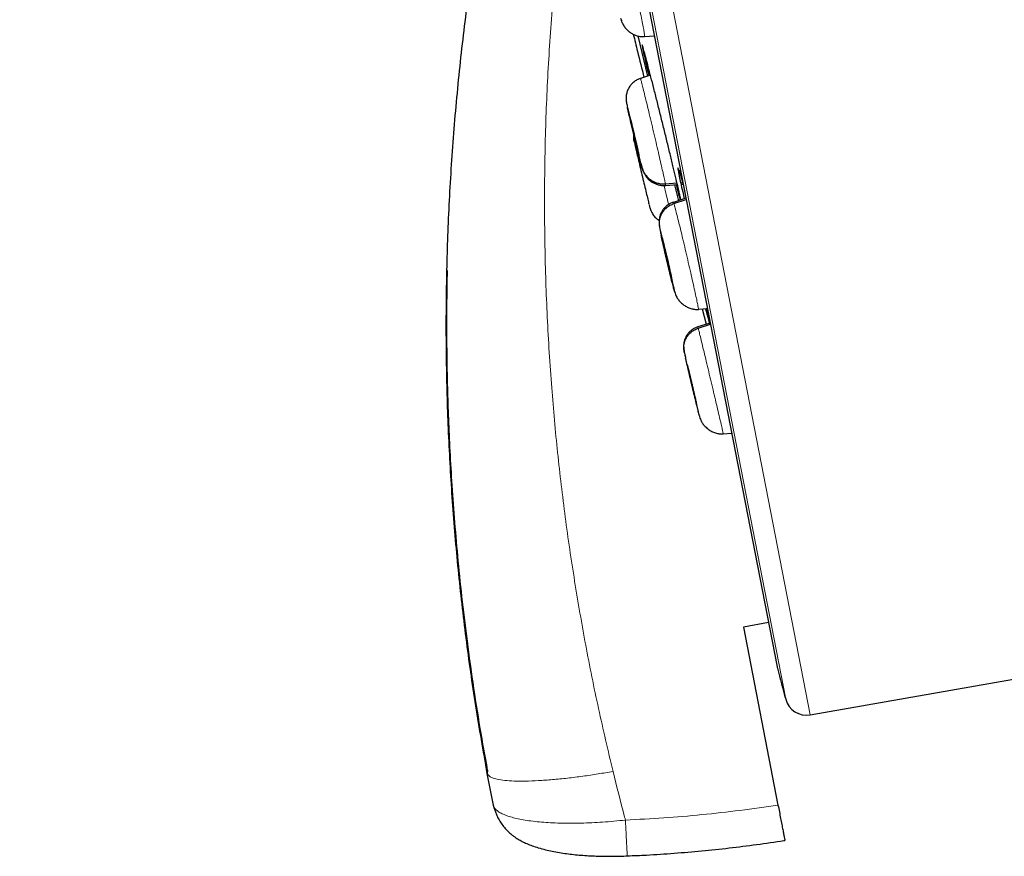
# Model space of a CAD drawing. Header units: millimetres. Extents: x 8 to 2236, y 12 to 2208.
# Tile 21 of 165: x 468 to 490, y 1828 to 1847. Entities that reach past the tile are written whole.
import ezdxf

# ---------------------------------------------------------------- set-up
doc = ezdxf.new("R2010")
doc.units = ezdxf.units.MM

msp = doc.modelspace()

# ---------------------------------------------------------------- linework, layer by layer
at = {"color": 252, "linetype": 'Continuous', "lineweight": 0}
for p, q in [((467.908, 1923.613), (485.84, 1831.358)), ((485.271, 1831.721), (467.516, 1923.063)), ((467.605, 1922.326), (485.078, 1832.438)), ((481.601, 1845.454), (481.587, 1845.517)), ((482.84, 1843.295), (482.836, 1843.314))]:
    msp.add_line(p, q, dxfattribs=at)
at = {"color": 7, "linetype": 'Continuous', "lineweight": 30}
for p, q in [((467.611, 1922.291), (485.07, 1832.472)), ((481.444, 1847.508), (481.462, 1847.456)), ((481.84, 1847.1), (482.069, 1846.164)), ((482, 1847.095), (481.999, 1847.087)), ((482.001, 1847.089), (482.226, 1847.104)), ((481.904, 1846.112), (481.905, 1846.109)), ((482.137, 1846.186), (481.906, 1846.111)), ((481.659, 1845.217), (481.657, 1845.23)), ((482.482, 1843.67), (482.751, 1843.69)), ((482.487, 1843.634), (482.76, 1843.653)), ((482.691, 1843.648), (482.784, 1843.277)), ((482.836, 1843.696), (482.887, 1843.7)), ((482.844, 1843.659), (482.895, 1843.663)), ((482.959, 1843.334), (482.668, 1843.239)), ((482.679, 1843.211), (482.965, 1843.303)), ((482.626, 1841.474), (482.622, 1841.485)), ((482.692, 1841.183), (482.701, 1841.157)), ((483.248, 1840.77), (483.248, 1840.763)), ((483.249, 1840.764), (483.455, 1840.778)), ((483.338, 1840.77), (483.429, 1840.414)), ((483.415, 1840.775), (483.501, 1840.438)), ((483.518, 1840.443), (483.236, 1840.351)), ((483.244, 1840.322), (483.526, 1840.413)), ((483.237, 1840.345), (483.236, 1840.352)), ((483.199, 1838.587), (483.196, 1838.598)), ((483.824, 1837.877), (484.017, 1837.891)), ((483.822, 1837.883), (483.823, 1837.876)), ((484.871, 1833.497), (484.291, 1833.389)), ((484.291, 1833.389), (485.092, 1829.268)), ((485.84, 1831.358), (491.136, 1832.292)), ((478.357, 1830.078), (478.355, 1830.001)), ((478.497, 1829.262), (478.355, 1830.001)), ((478.452, 1829.497), (478.355, 1830.001)), ((478.499, 1829.254), (478.497, 1829.262)), ((478.519, 1829.176), (478.499, 1829.254))]:
    msp.add_line(p, q, dxfattribs=at)
for centre, radius, start, end in [((485.561, 1832.568), 0.5, 191, 195.0295), ((1114.345, 2001.397), 651.556, 195.029522, 195.094856), ((485.754, 1831.851), 0.5, 195.0949, 280)]:
    msp.add_arc(centre, radius, start, end, dxfattribs=at)
at = {"color": 252, "linetype": 'Continuous', "lineweight": 0}
for points, knots in [([(478.099, 1925.779), (478.104, 1925.757), (478.112, 1925.712), (478.182, 1925.351), (478.294, 1924.777), (478.451, 1923.971), (478.65, 1922.943), (478.893, 1921.697), (479.176, 1920.24), (479.499, 1918.578), (479.86, 1916.72), (480.257, 1914.676), (480.689, 1912.455), (481.153, 1910.069), (481.647, 1907.529), (482.168, 1904.849), (482.713, 1902.042), (483.281, 1899.121), (483.868, 1896.102), (484.471, 1893), (485.087, 1889.83), (485.713, 1886.608), (486.347, 1883.35), (486.984, 1880.073), (487.621, 1876.793), (488.256, 1873.526), (488.885, 1870.289), (489.506, 1867.098), (490.114, 1863.969), (490.707, 1860.918), (491.282, 1857.96), (491.836, 1855.109), (492.366, 1852.381), (492.87, 1849.789), (493.345, 1847.345), (493.789, 1845.062), (494.199, 1842.952), (494.574, 1841.025), (494.911, 1839.29), (495.208, 1837.76), (495.468, 1836.424), (495.606, 1835.716), (495.674, 1835.362)], [0, 0, 0, 0, 0.025, 0.05, 0.075, 0.1, 0.125, 0.15, 0.175, 0.2, 0.225, 0.25, 0.275, 0.3, 0.325, 0.35, 0.375, 0.4, 0.425, 0.45, 0.475, 0.5, 0.525, 0.55, 0.575, 0.6, 0.625, 0.65, 0.675, 0.7, 0.725, 0.75, 0.775, 0.8, 0.825, 0.85, 0.875, 0.9, 0.925, 0.95, 0.975, 1, 1, 1, 1]), ([(497.131, 1836.252), (497.093, 1836.449), (497.016, 1836.842), (496.885, 1837.515), (496.743, 1838.246), (496.588, 1839.042), (496.423, 1839.894), (496.247, 1840.8), (496.061, 1841.758), (495.864, 1842.771), (495.655, 1843.844), (495.435, 1844.979), (495.203, 1846.174), (494.961, 1847.42), (494.709, 1848.715), (494.45, 1850.05), (494.183, 1851.421), (493.91, 1852.826), (493.629, 1854.27), (493.34, 1855.76), (493.041, 1857.296), (492.734, 1858.875), (492.421, 1860.485), (492.102, 1862.126), (491.78, 1863.785), (491.454, 1865.458), (491.127, 1867.142), (490.796, 1868.846), (490.459, 1870.577), (490.118, 1872.333), (489.772, 1874.111), (489.425, 1875.898), (489.077, 1877.689), (488.73, 1879.472), (488.386, 1881.244), (488.044, 1883.001), (487.704, 1884.751), (487.364, 1886.502), (487.024, 1888.25), (486.685, 1889.994), (486.35, 1891.719), (486.018, 1893.424), (485.693, 1895.097), (485.375, 1896.735), (485.063, 1898.337), (484.757, 1899.912), (484.455, 1901.465), (484.158, 1902.993), (483.866, 1904.495), (483.582, 1905.958), (483.306, 1907.379), (483.04, 1908.747), (482.784, 1910.063), (482.539, 1911.323), (482.303, 1912.536), (482.076, 1913.706), (481.857, 1914.831), (481.648, 1915.907), (481.45, 1916.927), (481.263, 1917.888), (481.089, 1918.783), (480.928, 1919.612), (480.78, 1920.375), (480.643, 1921.075), (480.519, 1921.716), (480.407, 1922.294), (480.307, 1922.808), (480.22, 1923.254), (480.146, 1923.632), (480.087, 1923.94), (480.04, 1924.178), (480.007, 1924.347), (479.987, 1924.454), (479.984, 1924.467), (479.983, 1924.473)], [0, 0, 0, 0, 0.013945, 0.02789, 0.041835, 0.055781, 0.069728, 0.083426, 0.097126, 0.110826, 0.124528, 0.138481, 0.152437, 0.166395, 0.180356, 0.194319, 0.208035, 0.221754, 0.235476, 0.249202, 0.263181, 0.277165, 0.291153, 0.305146, 0.319147, 0.332905, 0.346672, 0.360448, 0.374234, 0.388281, 0.402337, 0.416398, 0.430461, 0.444524, 0.458331, 0.472132, 0.485923, 0.499702, 0.513718, 0.527724, 0.541722, 0.555714, 0.569704, 0.583443, 0.597184, 0.610928, 0.624677, 0.638684, 0.652696, 0.666713, 0.680732, 0.694752, 0.708523, 0.722296, 0.73607, 0.749845, 0.763872, 0.777899, 0.791927, 0.805955, 0.819984, 0.833763, 0.847543, 0.861323, 0.875104, 0.88909, 0.903078, 0.917066, 0.931055, 0.945045, 0.958784, 0.972523, 0.986262, 1, 1, 1, 1]), ([(480.15, 1850.485), (480.083, 1849.935), (479.949, 1848.835), (479.811, 1847.181), (479.718, 1845.528), (479.676, 1843.877), (479.682, 1842.228), (479.736, 1840.582), (479.836, 1838.985), (479.977, 1837.438), (480.154, 1835.943), (480.372, 1834.455), (480.629, 1832.976), (480.924, 1831.505), (481.153, 1830.533), (481.268, 1830.048)], [0, 0, 0, 0, 0.080764, 0.161424, 0.241856, 0.322077, 0.402157, 0.482161, 0.562137, 0.635392, 0.708543, 0.781568, 0.854507, 0.92733, 1, 1, 1, 1]), ([(481.451, 1849.54), (481.458, 1849.518), (481.473, 1849.474), (481.507, 1849.349), (481.548, 1849.189), (481.596, 1848.996), (481.649, 1848.777), (481.704, 1848.541), (481.759, 1848.297), (481.813, 1848.054), (481.864, 1847.821), (481.909, 1847.607), (481.946, 1847.422), (481.975, 1847.27), (481.994, 1847.163), (482.002, 1847.102), (482, 1847.096), (482, 1847.095)], [0, 0, 0, 0, 0.069115, 0.138138, 0.20719, 0.276218, 0.345237, 0.414198, 0.483125, 0.552142, 0.621157, 0.690078, 0.759037, 0.828057, 0.897084, 0.966138, 1, 1, 1, 1]), ([(481.952, 1846.872), (481.95, 1846.878), (481.942, 1846.904), (481.94, 1846.901), (481.946, 1846.866), (481.949, 1846.85)], [0, 0, 0, 0, 0.144523, 0.614943, 1, 1, 1, 1]), ([(481.905, 1846.109), (481.906, 1846.108), (481.908, 1846.106), (481.924, 1846.047), (481.951, 1845.944), (481.987, 1845.798), (482.031, 1845.617), (482.082, 1845.406), (482.137, 1845.176), (482.194, 1844.934), (482.251, 1844.69), (482.307, 1844.453), (482.358, 1844.232), (482.402, 1844.035), (482.439, 1843.871), (482.468, 1843.741), (482.477, 1843.694), (482.482, 1843.67)], [0, 0, 0, 0, 0.052807, 0.120505, 0.18818, 0.255845, 0.323453, 0.391026, 0.458688, 0.52635, 0.593923, 0.661531, 0.729197, 0.796871, 0.864569, 0.932238, 1, 1, 1, 1]), ([(481.587, 1845.517), (481.585, 1845.528), (481.581, 1845.551), (481.591, 1845.519), (481.611, 1845.441), (481.642, 1845.317), (481.68, 1845.158), (481.724, 1844.973), (481.771, 1844.776), (481.817, 1844.58), (481.859, 1844.397), (481.894, 1844.242), (481.921, 1844.121), (481.93, 1844.079), (481.934, 1844.059)], [0, 0, 0, 0, 0.083336, 0.16667, 0.250005, 0.333339, 0.416673, 0.500003, 0.583336, 0.666668, 0.750003, 0.833337, 0.916667, 1, 1, 1, 1]), ([(482.809, 1843.958), (482.807, 1843.965), (482.793, 1844.007), (482.78, 1844.038), (482.771, 1844.041), (482.775, 1844), (482.784, 1843.951), (482.787, 1843.934)], [0, 0, 0, 0, 0.0521645, 0.3223553, 0.5920796, 0.8618025, 1, 1, 1, 1]), ([(482.456, 1843.615), (482.472, 1843.547), (482.507, 1843.403), (482.54, 1843.26), (482.556, 1843.196), (482.557, 1843.189)], [0, 0, 0, 0, 0.443877, 0.946738, 1, 1, 1, 1]), ([(482.482, 1843.67), (482.486, 1843.651), (482.491, 1843.628), (482.488, 1843.635), (482.488, 1843.636)], [0, 0, 0, 0, 0.811566, 1, 1, 1, 1]), ([(482.668, 1843.239), (482.668, 1843.24), (482.668, 1843.248), (482.674, 1843.228), (482.679, 1843.211)], [0, 0, 0, 0, 0.130404, 1, 1, 1, 1]), ([(482.679, 1843.211), (482.686, 1843.189), (482.699, 1843.144), (482.732, 1843.019), (482.772, 1842.859), (482.82, 1842.666), (482.873, 1842.447), (482.929, 1842.212), (482.986, 1841.968), (483.042, 1841.725), (483.095, 1841.493), (483.143, 1841.28), (483.184, 1841.095), (483.216, 1840.944), (483.237, 1840.837), (483.248, 1840.777), (483.248, 1840.771), (483.248, 1840.77)], [0, 0, 0, 0, 0.06913, 0.138164, 0.207229, 0.276269, 0.345301, 0.414275, 0.483215, 0.552245, 0.621272, 0.690206, 0.759179, 0.828211, 0.897251, 0.966318, 1, 1, 1, 1]), ([(482.385, 1842.471), (482.379, 1842.5), (482.363, 1842.573), (482.349, 1842.642), (482.344, 1842.679), (482.35, 1842.66), (482.354, 1842.65)], [0, 0, 0, 0, 0.179311, 0.452871, 0.726431, 1, 1, 1, 1]), ([(482.354, 1842.65), (482.359, 1842.63), (482.37, 1842.591), (482.401, 1842.474), (482.438, 1842.322), (482.482, 1842.141), (482.528, 1841.946), (482.574, 1841.748), (482.616, 1841.562), (482.652, 1841.4), (482.68, 1841.273), (482.696, 1841.19), (482.702, 1841.154), (482.695, 1841.173), (482.692, 1841.183)], [0, 0, 0, 0, 0.083333, 0.166663, 0.249999, 0.333335, 0.416669, 0.499998, 0.58333, 0.666662, 0.749996, 0.83333, 0.916664, 1, 1, 1, 1]), ([(483.236, 1840.352), (483.236, 1840.352), (483.234, 1840.36), (483.239, 1840.34), (483.244, 1840.322)], [0, 0, 0, 0, 0.124698, 1, 1, 1, 1]), ([(483.244, 1840.322), (483.249, 1840.3), (483.261, 1840.255), (483.291, 1840.13), (483.33, 1839.969), (483.377, 1839.776), (483.429, 1839.557), (483.485, 1839.321), (483.543, 1839.077), (483.601, 1838.835), (483.655, 1838.604), (483.705, 1838.391), (483.748, 1838.206), (483.783, 1838.056), (483.808, 1837.95), (483.821, 1837.89), (483.822, 1837.885), (483.822, 1837.883)], [0, 0, 0, 0, 0.069144, 0.138192, 0.207271, 0.276325, 0.345371, 0.414359, 0.483311, 0.552354, 0.621395, 0.690345, 0.759331, 0.828377, 0.897432, 0.966511, 1, 1, 1, 1]), ([(482.951, 1839.625), (482.948, 1839.64), (482.935, 1839.697), (482.922, 1839.754), (482.913, 1839.792), (482.918, 1839.772), (482.921, 1839.762)], [0, 0, 0, 0, 0.098872, 0.3992466, 0.6996186, 1, 1, 1, 1]), ([(482.921, 1839.762), (482.926, 1839.742), (482.936, 1839.703), (482.964, 1839.585), (483.001, 1839.433), (483.044, 1839.252), (483.091, 1839.057), (483.138, 1838.859), (483.181, 1838.673), (483.219, 1838.512), (483.249, 1838.385), (483.268, 1838.303), (483.275, 1838.267), (483.27, 1838.287), (483.268, 1838.297)], [0, 0, 0, 0, 0.083335, 0.166669, 0.250003, 0.333337, 0.416668, 0.499999, 0.583332, 0.66666, 0.749995, 0.83333, 0.916665, 1, 1, 1, 1]), ([(481.268, 1830.047), (481.153, 1830.027), (480.917, 1829.986), (480.563, 1829.934), (480.208, 1829.889), (479.861, 1829.854), (479.534, 1829.831), (479.234, 1829.82), (478.972, 1829.822), (478.752, 1829.836), (478.58, 1829.863), (478.457, 1829.9), (478.379, 1829.946), (478.363, 1829.983), (478.355, 1830.001)], [0, 0, 0, 0, 0.077108, 0.157408, 0.240457, 0.325694, 0.412456, 0.5, 0.587545, 0.674306, 0.759544, 0.842593, 0.922892, 1, 1, 1, 1]), ([(481.268, 1830.047), (481.356, 1829.694), (481.45, 1829.318), (481.55, 1828.943), (481.556, 1828.92)], [0, 0, 0, 0, 0.937379, 1, 1, 1, 1]), ([(478.497, 1829.262), (478.497, 1829.262), (478.501, 1829.245), (478.513, 1829.211), (478.552, 1829.161), (478.611, 1829.113), (478.694, 1829.066), (478.798, 1829.022), (478.923, 1828.982), (479.067, 1828.947), (479.23, 1828.917), (479.412, 1828.891), (479.609, 1828.871), (479.82, 1828.856), (480.042, 1828.847), (480.279, 1828.844), (480.523, 1828.847), (480.774, 1828.856), (481.029, 1828.871), (481.29, 1828.892), (481.467, 1828.91), (481.556, 1828.92), (481.556, 1828.92)], [0, 0, 0, 0, 0.000013, 0.050112, 0.100521, 0.155184, 0.210247, 0.265928, 0.322454, 0.377839, 0.433631, 0.490703, 0.548214, 0.603726, 0.659637, 0.716809, 0.774415, 0.829786, 0.885549, 0.942553, 0.999987, 1, 1, 1, 1]), ([(481.556, 1828.92), (481.852, 1828.934), (482.443, 1828.964), (483.328, 1829.041), (484.212, 1829.138), (484.799, 1829.225), (485.092, 1829.268)], [0, 0, 0, 0, 0.249503, 0.499204, 0.749502, 1, 1, 1, 1]), ([(481.602, 1828.089), (481.602, 1828.088), (481.601, 1828.082), (481.599, 1828.106), (481.595, 1828.164), (481.589, 1828.262), (481.582, 1828.391), (481.574, 1828.548), (481.565, 1828.726), (481.559, 1828.855), (481.556, 1828.92)], [0, 0, 0, 0, 0.010657, 0.151992, 0.293326, 0.434661, 0.575996, 0.717331, 0.858665, 1, 1, 1, 1])]:
    msp.add_open_spline(points, degree=3, knots=knots, dxfattribs=at)
at = {"color": 7, "linetype": 'Continuous', "lineweight": 30}
for points, knots in [([(478.355, 1830.001), (478.263, 1830.523), (478.079, 1831.566), (477.858, 1833.141), (477.677, 1834.721), (477.542, 1836.306), (477.451, 1837.894), (477.404, 1839.484), (477.401, 1841.073), (477.443, 1842.687), (477.533, 1844.323), (477.672, 1845.982), (477.859, 1847.638), (478.095, 1849.289), (478.376, 1850.934), (478.604, 1852.024), (478.717, 1852.568)], [0, 0, 0, 0, 0.070052, 0.14014, 0.21023, 0.280296, 0.350378, 0.420447, 0.490457, 0.560379, 0.633582, 0.706793, 0.780072, 0.85344, 0.92679, 1, 1, 1, 1]), ([(481.457, 1847.462), (481.463, 1847.446), (481.474, 1847.415), (481.493, 1847.376), (481.517, 1847.335), (481.552, 1847.285), (481.602, 1847.231), (481.67, 1847.176), (481.746, 1847.132), (481.827, 1847.101), (481.913, 1847.083), (481.971, 1847.084), (482, 1847.084)], [0, 0, 0, 0, 0.095248, 0.18099, 0.249368, 0.309181, 0.425654, 0.54137, 0.656618, 0.771371, 0.885645, 1, 1, 1, 1]), ([(481.739, 1847.139), (481.771, 1847.006), (481.852, 1846.672), (481.935, 1846.338), (481.986, 1846.137)], [0, 0, 0, 0, 0.396873, 1, 1, 1, 1]), ([(481.949, 1846.85), (481.949, 1846.847), (481.951, 1846.835), (481.961, 1846.785), (481.98, 1846.696), (482.013, 1846.553), (482.054, 1846.373), (482.087, 1846.233), (482.101, 1846.175)], [0, 0, 0, 0, 0.043838, 0.194326, 0.344813, 0.586371, 0.82793, 1, 1, 1, 1]), ([(482.798, 1843.487), (482.788, 1843.531), (482.765, 1843.633), (482.718, 1843.834), (482.658, 1844.086), (482.591, 1844.366), (482.518, 1844.665), (482.442, 1844.975), (482.364, 1845.288), (482.288, 1845.593), (482.214, 1845.884), (482.146, 1846.151), (482.085, 1846.386), (482.033, 1846.584), (481.992, 1846.736), (481.964, 1846.836), (481.955, 1846.862), (481.952, 1846.872)], [0, 0, 0, 0, 0.051178, 0.120315, 0.189452, 0.258658, 0.327865, 0.397162, 0.466459, 0.53583, 0.605201, 0.674595, 0.743989, 0.813347, 0.882704, 0.95198, 1, 1, 1, 1]), ([(481.955, 1846.862), (481.955, 1846.862), (481.955, 1846.863), (481.955, 1846.86), (481.956, 1846.859)], [0, 0, 0, 0, 0.44224, 1, 1, 1, 1]), ([(481.904, 1846.114), (481.876, 1846.103), (481.82, 1846.082), (481.746, 1846.031), (481.682, 1845.969), (481.632, 1845.896), (481.595, 1845.814), (481.579, 1845.748), (481.573, 1845.704), (481.571, 1845.671), (481.571, 1845.632), (481.574, 1845.587), (481.581, 1845.552), (481.584, 1845.533)], [0, 0, 0, 0, 0.112654, 0.224684, 0.336201, 0.44733, 0.558805, 0.671449, 0.700363, 0.731245, 0.806588, 0.899503, 1, 1, 1, 1]), ([(481.583, 1845.535), (481.586, 1845.523), (481.589, 1845.506), (481.596, 1845.475), (481.598, 1845.467)], [0, 0, 0, 0, 0.726511, 1, 1, 1, 1]), ([(481.934, 1844.059), (481.936, 1844.047), (481.94, 1844.025), (481.931, 1844.057), (481.911, 1844.135), (481.88, 1844.259), (481.842, 1844.418), (481.798, 1844.603), (481.751, 1844.8), (481.705, 1844.996), (481.663, 1845.179), (481.628, 1845.331), (481.607, 1845.425), (481.601, 1845.451), (481.601, 1845.454)], [0, 0, 0, 0, 0.089879, 0.179758, 0.269636, 0.359513, 0.449388, 0.539263, 0.629135, 0.719012, 0.808889, 0.898766, 0.988642, 1, 1, 1, 1]), ([(481.658, 1845.227), (481.658, 1845.226), (481.659, 1845.225), (481.664, 1845.204), (481.674, 1845.167), (481.686, 1845.116), (481.702, 1845.052), (481.72, 1844.978), (481.739, 1844.896), (481.76, 1844.81), (481.78, 1844.724), (481.8, 1844.639), (481.818, 1844.561), (481.834, 1844.491), (481.847, 1844.432), (481.858, 1844.384), (481.861, 1844.367), (481.863, 1844.358)], [0, 0, 0, 0, 0.032289, 0.101589, 0.170976, 0.240182, 0.309085, 0.377951, 0.446964, 0.515978, 0.584845, 0.653748, 0.722954, 0.792341, 0.861641, 0.930743, 1, 1, 1, 1]), ([(481.863, 1844.351), (481.861, 1844.358), (481.858, 1844.37), (481.848, 1844.409), (481.835, 1844.46), (481.82, 1844.523), (481.802, 1844.598), (481.782, 1844.68), (481.762, 1844.765), (481.742, 1844.852), (481.722, 1844.936), (481.704, 1845.015), (481.688, 1845.085), (481.674, 1845.144), (481.664, 1845.191), (481.66, 1845.209), (481.659, 1845.217)], [0, 0, 0, 0, 0.071612, 0.143315, 0.21483, 0.286032, 0.357196, 0.428512, 0.499829, 0.570994, 0.642196, 0.713711, 0.785413, 0.857025, 0.928432, 1, 1, 1, 1]), ([(481.76, 1844.648), (481.756, 1844.673), (481.747, 1844.72), (481.751, 1844.768), (481.753, 1844.791)], [0, 0, 0, 0, 0.52426, 1, 1, 1, 1]), ([(481.758, 1844.655), (481.759, 1844.649), (481.761, 1844.64), (481.766, 1844.617), (481.767, 1844.611)], [0, 0, 0, 0, 0.776368, 1, 1, 1, 1]), ([(481.77, 1844.598), (481.77, 1844.597), (481.774, 1844.583), (481.791, 1844.51), (481.82, 1844.382), (481.86, 1844.215), (481.904, 1844.028), (481.951, 1843.829), (481.997, 1843.635), (482.039, 1843.457), (482.074, 1843.312), (482.094, 1843.226), (482.1, 1843.205), (482.1, 1843.204)], [0, 0, 0, 0, 0.012808, 0.121892, 0.230977, 0.340062, 0.449146, 0.558225, 0.667307, 0.77639, 0.885474, 0.99456, 1, 1, 1, 1]), ([(481.849, 1844.387), (481.855, 1844.366), (481.876, 1844.276), (481.912, 1844.137), (481.954, 1844.004), (481.992, 1843.914), (482.025, 1843.853), (482.058, 1843.808), (482.09, 1843.774), (482.121, 1843.747), (482.155, 1843.722), (482.201, 1843.693), (482.258, 1843.666), (482.333, 1843.642), (482.411, 1843.629), (482.463, 1843.63), (482.489, 1843.631)], [0, 0, 0, 0, 0.052032, 0.221395, 0.380255, 0.47716, 0.563495, 0.636094, 0.679978, 0.71484, 0.744308, 0.772572, 0.830313, 0.886941, 0.943297, 1, 1, 1, 1]), ([(481.863, 1844.358), (481.864, 1844.352), (481.866, 1844.343), (481.864, 1844.347), (481.864, 1844.349)], [0, 0, 0, 0, 0.651032, 1, 1, 1, 1]), ([(481.934, 1844.059), (481.943, 1844.03), (481.96, 1843.973), (482.005, 1843.895), (482.063, 1843.825), (482.133, 1843.765), (482.212, 1843.718), (482.299, 1843.686), (482.39, 1843.668), (482.452, 1843.669), (482.482, 1843.67)], [0, 0, 0, 0, 0.123754, 0.248381, 0.373741, 0.499399, 0.625028, 0.750536, 0.875627, 1, 1, 1, 1]), ([(482.787, 1843.934), (482.788, 1843.93), (482.791, 1843.908), (482.806, 1843.833), (482.836, 1843.693), (482.876, 1843.514), (482.908, 1843.376), (482.921, 1843.321)], [0, 0, 0, 0, 0.032473, 0.215409, 0.508633, 0.801859, 1, 1, 1, 1]), ([(482.797, 1843.988), (482.797, 1843.988), (482.797, 1843.989), (482.801, 1843.98), (482.806, 1843.966), (482.811, 1843.951), (482.813, 1843.945)], [0, 0, 0, 0, 0.124715, 0.413451, 0.774992, 1, 1, 1, 1]), ([(482.887, 1843.7), (482.885, 1843.707), (482.865, 1843.78), (482.837, 1843.873), (482.818, 1843.932), (482.809, 1843.958)], [0, 0, 0, 0, 0.057832, 0.579533, 1, 1, 1, 1]), ([(482.728, 1843.651), (482.734, 1843.631), (482.758, 1843.538), (482.79, 1843.419), (482.817, 1843.319), (482.825, 1843.293), (482.826, 1843.29)], [0, 0, 0, 0, 0.120263, 0.54045, 0.960634, 1, 1, 1, 1]), ([(482.836, 1843.314), (482.836, 1843.314), (482.833, 1843.332), (482.82, 1843.39), (482.805, 1843.455), (482.798, 1843.487)], [0, 0, 0, 0, 0.001665, 0.500832, 1, 1, 1, 1]), ([(482.103, 1843.191), (482.109, 1843.168), (482.122, 1843.115), (482.15, 1843.033), (482.202, 1842.943), (482.267, 1842.869), (482.316, 1842.834), (482.336, 1842.818)], [0, 0, 0, 0, 0.205311, 0.47213, 0.686875, 0.868052, 1, 1, 1, 1]), ([(482.667, 1843.243), (482.642, 1843.234), (482.593, 1843.215), (482.526, 1843.172), (482.466, 1843.12), (482.415, 1843.057), (482.385, 1843.002), (482.363, 1842.952), (482.35, 1842.91), (482.339, 1842.86), (482.333, 1842.802), (482.338, 1842.712), (482.355, 1842.61), (482.375, 1842.519), (482.383, 1842.481)], [0, 0, 0, 0, 0.068782, 0.137669, 0.206663, 0.274736, 0.344026, 0.378162, 0.415059, 0.461601, 0.556917, 0.678208, 0.867863, 1, 1, 1, 1]), ([(482.354, 1842.65), (482.349, 1842.679), (482.339, 1842.737), (482.345, 1842.826), (482.366, 1842.912), (482.403, 1842.993), (482.455, 1843.066), (482.52, 1843.128), (482.595, 1843.179), (482.651, 1843.2), (482.679, 1843.211)], [0, 0, 0, 0, 0.125674, 0.25095, 0.37593, 0.500534, 0.624912, 0.749534, 0.874557, 1, 1, 1, 1]), ([(482.834, 1843.322), (482.836, 1843.313), (482.838, 1843.303), (482.84, 1843.296), (482.84, 1843.295)], [0, 0, 0, 0, 0.8722138, 1, 1, 1, 1]), ([(482.692, 1841.183), (482.686, 1841.203), (482.675, 1841.242), (482.645, 1841.359), (482.608, 1841.511), (482.564, 1841.692), (482.518, 1841.887), (482.471, 1842.086), (482.429, 1842.27), (482.4, 1842.403), (482.388, 1842.457), (482.385, 1842.471)], [0, 0, 0, 0, 0.119839, 0.239675, 0.359518, 0.479361, 0.599202, 0.719036, 0.838873, 0.958712, 1, 1, 1, 1]), ([(482.419, 1842.355), (482.419, 1842.357), (482.419, 1842.362), (482.421, 1842.354), (482.423, 1842.348)], [0, 0, 0, 0, 0.331496, 1, 1, 1, 1]), ([(482.622, 1841.485), (482.62, 1841.493), (482.615, 1841.509), (482.603, 1841.554), (482.589, 1841.612), (482.572, 1841.681), (482.553, 1841.759), (482.533, 1841.842), (482.513, 1841.929), (482.493, 1842.015), (482.474, 1842.097), (482.457, 1842.173), (482.442, 1842.238), (482.431, 1842.291), (482.423, 1842.331), (482.421, 1842.345), (482.42, 1842.352)], [0, 0, 0, 0, 0.071572, 0.142984, 0.2146, 0.286304, 0.357819, 0.429022, 0.50019, 0.571508, 0.64282, 0.713975, 0.785168, 0.856678, 0.928382, 1, 1, 1, 1]), ([(482.423, 1842.348), (482.425, 1842.34), (482.43, 1842.324), (482.442, 1842.279), (482.456, 1842.221), (482.474, 1842.152), (482.492, 1842.074), (482.512, 1841.991), (482.533, 1841.904), (482.553, 1841.818), (482.571, 1841.736), (482.588, 1841.66), (482.603, 1841.595), (482.614, 1841.542), (482.622, 1841.504), (482.626, 1841.481), (482.626, 1841.479), (482.626, 1841.478)], [0, 0, 0, 0, 0.069053, 0.137952, 0.207048, 0.276229, 0.345226, 0.413924, 0.482588, 0.551397, 0.6202, 0.688852, 0.75754, 0.826534, 0.895715, 0.964812, 1, 1, 1, 1]), ([(477.424, 1841.664), (477.422, 1841.587), (477.416, 1841.33), (477.411, 1840.878), (477.409, 1840.294), (477.413, 1839.669), (477.426, 1839.004), (477.447, 1838.3), (477.48, 1837.553), (477.525, 1836.758), (477.585, 1835.915), (477.662, 1835.023), (477.758, 1834.088), (477.875, 1833.11), (478.016, 1832.09), (478.174, 1831.074), (478.296, 1830.4), (478.354, 1830.078)], [0, 0, 0, 0, 0.019841, 0.06617, 0.116341, 0.170353, 0.227141, 0.287631, 0.351818, 0.419693, 0.492744, 0.569623, 0.650365, 0.734959, 0.823392, 0.915644, 1, 1, 1, 1]), ([(482.673, 1841.251), (482.678, 1841.231), (482.69, 1841.187), (482.697, 1841.164), (482.7, 1841.152)], [0, 0, 0, 0, 0.47696, 1, 1, 1, 1]), ([(482.699, 1841.157), (482.704, 1841.14), (482.715, 1841.107), (482.732, 1841.066), (482.754, 1841.026), (482.79, 1840.972), (482.84, 1840.915), (482.91, 1840.857), (482.987, 1840.811), (483.071, 1840.778), (483.159, 1840.758), (483.219, 1840.759), (483.249, 1840.759)], [0, 0, 0, 0, 0.0961748, 0.1844453, 0.2555571, 0.3146748, 0.4295615, 0.5443452, 0.6589346, 0.7730787, 0.8866118, 1, 1, 1, 1]), ([(483.419, 1840.776), (483.432, 1840.722), (483.457, 1840.623), (483.489, 1840.496), (483.504, 1840.438)], [0, 0, 0, 0, 0.544277, 1, 1, 1, 1]), ([(483.526, 1840.413), (483.505, 1840.494), (483.47, 1840.63), (483.442, 1840.735), (483.431, 1840.776)], [0, 0, 0, 0, 0.597582, 1, 1, 1, 1]), ([(483.235, 1840.355), (483.21, 1840.346), (483.16, 1840.327), (483.093, 1840.283), (483.033, 1840.231), (482.982, 1840.167), (482.952, 1840.113), (482.934, 1840.068), (482.925, 1840.043), (482.917, 1840.015), (482.907, 1839.97), (482.903, 1839.913), (482.91, 1839.825), (482.926, 1839.736), (482.944, 1839.66), (482.949, 1839.636)], [0, 0, 0, 0, 0.072332, 0.144493, 0.21658, 0.288247, 0.362223, 0.398082, 0.416574, 0.436529, 0.484972, 0.584565, 0.711432, 0.909521, 1, 1, 1, 1]), ([(482.921, 1839.762), (482.916, 1839.791), (482.905, 1839.849), (482.911, 1839.938), (482.932, 1840.024), (482.968, 1840.105), (483.02, 1840.177), (483.084, 1840.239), (483.159, 1840.29), (483.216, 1840.311), (483.244, 1840.322)], [0, 0, 0, 0, 0.126049, 0.251433, 0.376335, 0.500758, 0.624928, 0.749386, 0.874373, 1, 1, 1, 1]), ([(483.268, 1838.297), (483.263, 1838.317), (483.253, 1838.356), (483.225, 1838.474), (483.188, 1838.626), (483.145, 1838.807), (483.098, 1839.002), (483.052, 1839.2), (483.008, 1839.385), (482.973, 1839.533), (482.958, 1839.599), (482.951, 1839.625)], [0, 0, 0, 0, 0.115329, 0.230655, 0.345987, 0.461322, 0.576646, 0.691977, 0.807304, 0.922631, 1, 1, 1, 1]), ([(482.99, 1839.468), (482.99, 1839.47), (482.989, 1839.475), (482.991, 1839.466), (482.992, 1839.461)], [0, 0, 0, 0, 0.330149, 1, 1, 1, 1]), ([(483.196, 1838.598), (483.194, 1838.606), (483.19, 1838.622), (483.179, 1838.668), (483.165, 1838.726), (483.149, 1838.795), (483.13, 1838.873), (483.11, 1838.956), (483.09, 1839.043), (483.069, 1839.129), (483.05, 1839.211), (483.032, 1839.287), (483.017, 1839.351), (483.005, 1839.404), (482.995, 1839.444), (482.992, 1839.458), (482.991, 1839.464)], [0, 0, 0, 0, 0.07157, 0.142978, 0.214591, 0.286294, 0.357809, 0.429014, 0.500181, 0.571499, 0.642813, 0.713973, 0.785171, 0.856684, 0.928387, 1, 1, 1, 1]), ([(482.992, 1839.461), (482.994, 1839.453), (482.998, 1839.437), (483.009, 1839.391), (483.023, 1839.333), (483.04, 1839.264), (483.059, 1839.186), (483.079, 1839.103), (483.099, 1839.016), (483.12, 1838.93), (483.139, 1838.848), (483.157, 1838.772), (483.172, 1838.707), (483.184, 1838.655), (483.193, 1838.616), (483.198, 1838.594), (483.198, 1838.592), (483.199, 1838.591)], [0, 0, 0, 0, 0.0690653, 0.1379744, 0.2070809, 0.2762741, 0.3452868, 0.4139996, 0.482677, 0.5514996, 0.6203187, 0.6889882, 0.7576948, 0.8267052, 0.8958992, 0.9650071, 1, 1, 1, 1]), ([(483.269, 1838.291), (483.274, 1838.273), (483.283, 1838.239), (483.3, 1838.196), (483.317, 1838.161), (483.334, 1838.132), (483.36, 1838.093), (483.405, 1838.039), (483.476, 1837.978), (483.555, 1837.928), (483.641, 1837.893), (483.732, 1837.872), (483.794, 1837.873), (483.824, 1837.873)], [0, 0, 0, 0, 0.096987, 0.187266, 0.261604, 0.292172, 0.320818, 0.434576, 0.548223, 0.661856, 0.77516, 0.887756, 1, 1, 1, 1]), ([(485.092, 1829.268), (485.103, 1829.214), (485.124, 1829.106), (485.153, 1828.954), (485.18, 1828.816), (485.204, 1828.695), (485.223, 1828.595), (485.238, 1828.518), (485.248, 1828.468), (485.252, 1828.447), (485.252, 1828.448), (485.251, 1828.449)], [0, 0, 0, 0, 0.1199402, 0.2398797, 0.3598238, 0.4797675, 0.5996396, 0.7195119, 0.8393609, 0.9592105, 1, 1, 1, 1]), ([(478.521, 1829.176), (478.523, 1829.168), (478.533, 1829.134), (478.558, 1829.065), (478.601, 1828.97), (478.659, 1828.869), (478.73, 1828.77), (478.811, 1828.678), (478.89, 1828.605), (478.961, 1828.549), (479.016, 1828.51), (479.083, 1828.468), (479.167, 1828.421), (479.274, 1828.37), (479.397, 1828.321), (479.541, 1828.273), (479.697, 1828.231), (479.86, 1828.194), (480.022, 1828.165), (480.189, 1828.14), (480.357, 1828.12), (480.527, 1828.104), (480.701, 1828.092), (480.879, 1828.084), (481.052, 1828.079), (481.223, 1828.078), (481.392, 1828.08), (481.52, 1828.084), (481.59, 1828.087), (481.602, 1828.087)], [0, 0, 0, 0, 0.008782, 0.035605, 0.066604, 0.100442, 0.135109, 0.169416, 0.203184, 0.226316, 0.245789, 0.264343, 0.299707, 0.33759, 0.381216, 0.432148, 0.488672, 0.537599, 0.588756, 0.637386, 0.684133, 0.729302, 0.775584, 0.821292, 0.86649, 0.906407, 0.948273, 0.991409, 1, 1, 1, 1]), ([(481.602, 1828.089), (481.75, 1828.095), (482.111, 1828.11), (482.685, 1828.149), (483.323, 1828.204), (483.961, 1828.27), (484.596, 1828.351), (485.027, 1828.41), (485.245, 1828.446), (485.252, 1828.447)], [0, 0, 0, 0, 0.120844, 0.295473, 0.470117, 0.644776, 0.819449, 0.994137, 1, 1, 1, 1])]:
    msp.add_open_spline(points, degree=3, knots=knots, dxfattribs=at)

doc.saveas('drawing.dxf')
